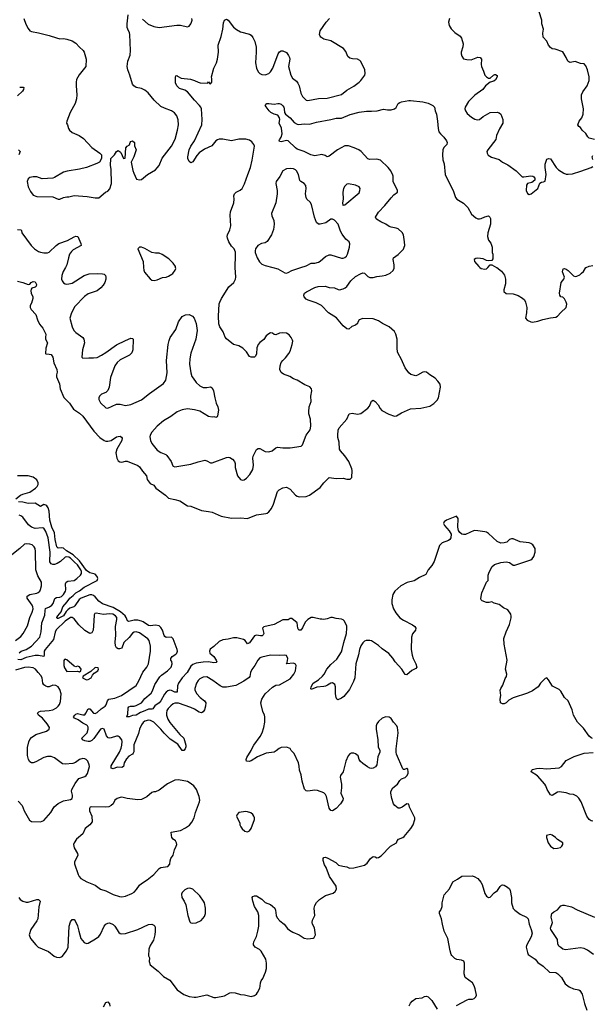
# Model space of a CAD drawing. Header units: inches. Extents: x 2293880 to 2522759, y 823965 to 1006879.
# Tile 56 of 256: x 2310376 to 2316844, y 911687 to 922797. Entities that reach past the tile are written whole.
import ezdxf

# ---------------------------------------------------------------- set-up
doc = ezdxf.new("R2010")
doc.units = ezdxf.units.IN
doc.header["$MEASUREMENT"] = 0
doc.layers.add('C3911', color=7, linetype='Continuous')
doc.layers.add('C3912', color=7, linetype='Continuous')

msp = doc.modelspace()

# ---------------------------------------------------------------- linework, layer by layer
at = {"layer": 'C3911', "color": 5}
for points, elevation in [([(2310350, 919847), (2310412, 919830), (2310470, 919807), (2310490, 919811), (2310505, 919830), (2310530, 919842), (2310550, 919837), (2310564, 919810), (2310562, 919790), (2310550, 919780), (2310514, 919766), (2310505, 919755), (2310501, 919739), (2310505, 919710), (2310524, 919670), (2310525, 919650), (2310510, 919597), (2310496, 919570), (2310493, 919550), (2310505, 919525), (2310559, 919470), (2310576, 919410), (2310600, 919360), (2310636, 919316), (2310671, 919250), (2310666, 919210), (2310668, 919190), (2310690, 919150), (2310670, 919090), (2310667, 919030), (2310670, 919026), (2310710, 919024), (2310730, 919017), (2310750, 918990), (2310763, 918923), (2310796, 918850), (2310799, 918821), (2310791, 918790), (2310793, 918767), (2310827, 918687), (2310834, 918630), (2310875, 918535), (2310937, 918470), (2310983, 918403), (2311050, 918357), (2311090, 918323), (2311213, 918153), (2311283, 918083), (2311330, 918050), (2311350, 918042), (2311370, 918039), (2311410, 918050), (2311470, 918088), (2311490, 918094), (2311510, 918096), (2311526, 918086), (2311534, 918074), (2311531, 918050), (2311475, 917950), (2311463, 917910), (2311473, 917850), (2311490, 917818), (2311508, 917808), (2311530, 917804), (2311570, 917817), (2311590, 917817), (2311710, 917767), (2311731, 917750), (2311763, 917703), (2311810, 917651), (2311816, 917610), (2311850, 917562), (2311890, 917546), (2311913, 917510), (2312023, 917430), (2312058, 917398), (2312130, 917384), (2312186, 917366), (2312270, 917311), (2312310, 917307), (2312430, 917259), (2312510, 917249), (2312550, 917238), (2312650, 917194), (2312770, 917173), (2312870, 917175), (2312950, 917168), (2313050, 917209), (2313156, 917224), (2313170, 917228), (2313190, 917244), (2313219, 917281), (2313244, 917330), (2313287, 917473), (2313307, 917493), (2313350, 917514), (2313390, 917521), (2313430, 917499), (2313490, 917432), (2313510, 917419), (2313534, 917414), (2313610, 917417), (2313650, 917432), (2313770, 917519), (2313810, 917572), (2313870, 917631), (2313950, 917620), (2314030, 917624), (2314070, 917613), (2314110, 917611), (2314129, 917631), (2314130, 917710), (2314126, 917730), (2314093, 917810), (2314050, 917875), (2313999, 917930), (2313988, 917950), (2313985, 918030), (2313970, 918084), (2313968, 918110), (2313975, 918165), (2313984, 918190), (2314072, 918290), (2314099, 918350), (2314130, 918358), (2314190, 918345), (2314230, 918353), (2314310, 918414), (2314326, 918434), (2314348, 918492), (2314370, 918502), (2314390, 918490), (2314426, 918450), (2314448, 918410), (2314468, 918388), (2314544, 918344), (2314610, 918324), (2314633, 918327), (2314690, 918362), (2314790, 918405), (2314908, 918412), (2315010, 918434), (2315053, 918467), (2315090, 918504), (2315107, 918530), (2315128, 918650), (2315125, 918685), (2315099, 918719), (2315070, 918750), (2315009, 918789), (2314970, 918821), (2314950, 918825), (2314930, 918821), (2314870, 918784), (2314850, 918777), (2314794, 918794), (2314770, 918810), (2314729, 918870), (2314685, 918970), (2314650, 919029), (2314642, 919050), (2314638, 919090), (2314638, 919190), (2314626, 919250), (2314610, 919278), (2314550, 919332), (2314473, 919370), (2314430, 919397), (2314370, 919423), (2314250, 919425), (2314211, 919409), (2314195, 919385), (2314191, 919370), (2314170, 919349), (2314126, 919334), (2314094, 919306), (2314070, 919307), (2314030, 919343), (2313953, 919433), (2313865, 919490), (2313784, 919570), (2313723, 919603), (2313634, 919630), (2313610, 919644), (2313590, 919670), (2313586, 919690), (2313594, 919710), (2313614, 919726), (2313710, 919776), (2313746, 919786), (2313828, 919788), (2313870, 919773), (2313930, 919770), (2313972, 919752), (2313990, 919750), (2314030, 919759), (2314052, 919770), (2314070, 919785), (2314116, 919850), (2314170, 919897), (2314224, 919930), (2314250, 919940), (2314270, 919935), (2314310, 919900), (2314329, 919889), (2314368, 919888), (2314410, 919899), (2314470, 919905), (2314510, 919915), (2314562, 919938), (2314593, 919967), (2314606, 919994), (2314606, 920000)], 220), ([(2310892, 920000), (2310866, 919954), (2310852, 919910), (2310850, 919870), (2310856, 919850), (2310870, 919829), (2310890, 919817), (2310910, 919814), (2310930, 919815), (2310970, 919825), (2311104, 919910), (2311162, 919930), (2311254, 919934), (2311310, 919930), (2311330, 919924), (2311344, 919910), (2311350, 919890), (2311348, 919870), (2311337, 919830), (2311320, 919800), (2311291, 919770), (2311250, 919738), (2311150, 919704), (2311108, 919672), (2311000, 919560), (2310961, 919490), (2310944, 919430), (2310968, 919330), (2310987, 919290), (2311010, 919266), (2311090, 919212), (2311101, 919190), (2311107, 919150), (2311086, 919070), (2311079, 918990), (2311090, 918976), (2311157, 918983), (2311210, 918980), (2311250, 918986), (2311301, 919010), (2311350, 919040), (2311470, 919127), (2311570, 919178), (2311630, 919202), (2311650, 919199), (2311656, 919190), (2311654, 919070), (2311644, 919036), (2311616, 919010), (2311510, 918959), (2311477, 918930), (2311450, 918892), (2311402, 918758), (2311385, 918650), (2311370, 918612), (2311350, 918591), (2311299, 918570), (2311277, 918550), (2311270, 918530), (2311270, 918510), (2311290, 918473), (2311350, 918416), (2311370, 918413), (2311470, 918458), (2311510, 918457), (2311570, 918443), (2311630, 918453), (2311753, 918507), (2311842, 918578), (2312001, 918690), (2312025, 918730), (2312036, 918770), (2312040, 918810), (2312034, 918950), (2312053, 919130), (2312063, 919177), (2312076, 919210), (2312138, 919302), (2312170, 919387), (2312210, 919448), (2312250, 919468), (2312290, 919471), (2312327, 919450), (2312348, 919428), (2312369, 919369), (2312379, 919290), (2312364, 919190), (2312308, 919032), (2312297, 918970), (2312294, 918910), (2312309, 918810), (2312322, 918770), (2312334, 918750), (2312370, 918702), (2312410, 918664), (2312450, 918645), (2312490, 918645), (2312530, 918655), (2312550, 918643), (2312566, 918610), (2312579, 918530), (2312597, 918470), (2312614, 918430), (2312620, 918390), (2312610, 918326), (2312605, 918315), (2312590, 918309), (2312575, 918315), (2312550, 918312), (2312510, 918321), (2312410, 918379), (2312350, 918396), (2312270, 918404), (2312210, 918393), (2312154, 918370), (2312082, 918318), (2312000, 918270), (2311927, 918210), (2311870, 918143), (2311850, 918110), (2311847, 918090), (2311852, 918050), (2311870, 918013), (2311930, 917939), (2311970, 917913), (2312025, 917890), (2312039, 917879), (2312088, 917810), (2312104, 917764), (2312110, 917757), (2312130, 917750), (2312310, 917782), (2312390, 917808), (2312466, 917826), (2312490, 917819), (2312530, 917796), (2312550, 917795), (2312710, 917856), (2312730, 917860), (2312750, 917858), (2312779, 917839), (2312803, 917810), (2312808, 917790), (2312810, 917742), (2312837, 917650), (2312870, 917608), (2312890, 917602), (2312910, 917605), (2312937, 917623), (2312976, 917664), (2313010, 917723), (2313018, 917770), (2313010, 917850), (2313014, 917870), (2313050, 917946), (2313070, 917958), (2313090, 917958), (2313150, 917926), (2313190, 917920), (2313229, 917930), (2313270, 917964), (2313288, 917972), (2313350, 917966), (2313430, 917966), (2313555, 917985), (2313570, 917998), (2313610, 918110), (2313656, 918170), (2313664, 918210), (2313662, 918290), (2313640, 918350), (2313640, 918370), (2313647, 918430), (2313667, 918490), (2313665, 918550), (2313675, 918610), (2313672, 918632), (2313653, 918653), (2313596, 918676), (2313510, 918728), (2313470, 918743), (2313429, 918769), (2313356, 918796), (2313330, 918817), (2313316, 918850), (2313318, 918890), (2313330, 918927), (2313347, 918950), (2313379, 918981), (2313415, 919030), (2313430, 919058), (2313453, 919133), (2313461, 919170), (2313459, 919179), (2313444, 919210), (2313420, 919240), (2313390, 919259), (2313350, 919264), (2313310, 919258), (2313270, 919241), (2313250, 919246), (2313230, 919259), (2313210, 919263), (2313190, 919253), (2313161, 919230), (2313133, 919187), (2313090, 919156), (2313068, 919130), (2313054, 919094), (2313050, 919026), (2313040, 919000), (2313030, 918989), (2312990, 918988), (2312970, 918998), (2312937, 919050), (2312897, 919090), (2312850, 919116), (2312790, 919132), (2312710, 919196), (2312696, 919216), (2312675, 919275), (2312637, 919330), (2312626, 919366), (2312620, 919450), (2312630, 919590), (2312637, 919610), (2312656, 919650), (2312738, 919782), (2312793, 919830), (2312813, 919867), (2312817, 919890), (2312811, 920000)], 240), ([(2311776, 920000), (2311779, 919970), (2311787, 919947), (2311850, 919871), (2311870, 919856), (2311894, 919854), (2311930, 919863), (2311990, 919888), (2312030, 919893), (2312058, 919902), (2312096, 919924), (2312107, 919933), (2312132, 919970), (2312138, 919990), (2312137, 920000)], 260), ([(2313237, 920000), (2313290, 919986), (2313370, 919942), (2313390, 919938), (2313410, 919943), (2313450, 919965), (2313553, 920000)], 240), ([(2315575, 920000), (2315590, 919988), (2315630, 919983), (2315650, 919986), (2315662, 920000)], 220), ([(2315765, 920000), (2315818, 919958), (2315853, 919913), (2315862, 919870), (2315865, 919815), (2315843, 919750), (2315846, 919730), (2315870, 919708), (2315950, 919703), (2316006, 919686), (2316055, 919655), (2316076, 919636), (2316091, 919610), (2316103, 919550), (2316099, 919490), (2316088, 919428), (2316108, 919408), (2316150, 919387), (2316170, 919384), (2316230, 919393), (2316285, 919415), (2316370, 919433), (2316430, 919439), (2316450, 919450), (2316487, 919493), (2316547, 919550), (2316555, 919585), (2316548, 919610), (2316528, 919648), (2316510, 919664), (2316489, 919670), (2316476, 919690), (2316472, 919710), (2316492, 919830), (2316523, 919870), (2316528, 919890), (2316508, 919950), (2316513, 919987), (2316529, 919991), (2316550, 919982), (2316570, 919968), (2316630, 919905), (2316650, 919899), (2316670, 919901), (2316702, 919918), (2316723, 919937), (2316743, 919957), (2316770, 919999), (2316773, 920000)], 220), ([(2310333, 917390), (2310385, 917430), (2310410, 917443), (2310490, 917467), (2310553, 917510), (2310572, 917530), (2310583, 917550), (2310585, 917570), (2310570, 917605), (2310530, 917635), (2310470, 917651), (2310350, 917651)], 220), ([(2316847, 914687), (2316830, 914694), (2316810, 914712), (2316743, 914803), (2316677, 914870), (2316630, 914950), (2316616, 915010), (2316570, 915109), (2316529, 915150), (2316490, 915219), (2316470, 915239), (2316395, 915275), (2316349, 915349), (2316330, 915369), (2316310, 915363), (2316259, 915310), (2316231, 915270), (2316170, 915225), (2316110, 915199), (2315950, 915145), (2315901, 915119), (2315872, 915090), (2315850, 915078), (2315830, 915078), (2315808, 915090), (2315802, 915130), (2315809, 915170), (2315803, 915230), (2315809, 915250), (2315834, 915286), (2315858, 915362), (2315873, 915387), (2315879, 915410), (2315865, 915470), (2315881, 915570), (2315849, 915749), (2315845, 915815), (2315869, 915890), (2315909, 915971), (2315928, 916048), (2315928, 916068), (2315922, 916090), (2315890, 916138), (2315840, 916160), (2315790, 916199), (2315734, 916214), (2315710, 916228), (2315680, 916220), (2315650, 916219), (2315599, 916239), (2315589, 916249), (2315585, 916265), (2315597, 916330), (2315649, 916451), (2315668, 916470), (2315669, 916530), (2315674, 916550), (2315710, 916622), (2315738, 916650), (2315810, 916671), (2315870, 916679), (2315910, 916671), (2315950, 916643), (2315970, 916643), (2316150, 916701), (2316166, 916714), (2316182, 916738), (2316197, 916790), (2316198, 916830), (2316172, 916872), (2316150, 916886), (2316130, 916894), (2316030, 916905), (2315950, 916938), (2315930, 916940), (2315910, 916932), (2315877, 916903), (2315850, 916892), (2315810, 916890), (2315770, 916907), (2315670, 916999), (2315650, 917013), (2315630, 917017), (2315550, 917030), (2315510, 917031), (2315410, 916987), (2315390, 916986), (2315370, 916991), (2315349, 917009), (2315333, 917033), (2315326, 917070), (2315330, 917170), (2315310, 917194), (2315195, 917150), (2315171, 917130), (2315164, 917110), (2315173, 917090), (2315227, 917030), (2315250, 916990), (2315247, 916950), (2315236, 916930), (2315221, 916919), (2315148, 916892), (2315116, 916864), (2315057, 916683), (2315030, 916638), (2314991, 916590), (2314965, 916535), (2314890, 916502), (2314830, 916463), (2314754, 916446), (2314681, 916410), (2314614, 916350), (2314592, 916310), (2314580, 916250), (2314581, 916210), (2314599, 916150), (2314623, 916103), (2314670, 916048), (2314710, 916021), (2314814, 915970), (2314839, 915950), (2314851, 915930), (2314846, 915910), (2314814, 915866), (2314803, 915830), (2314796, 915690), (2314808, 915628), (2314821, 915590), (2314852, 915530), (2314861, 915490), (2314850, 915474), (2314806, 915454), (2314750, 915404), (2314730, 915409), (2314692, 915470), (2314617, 915550), (2314590, 915593), (2314544, 915644), (2314470, 915696), (2314430, 915734), (2314350, 915786), (2314330, 915793), (2314290, 915793), (2314270, 915783), (2314250, 915765), (2314230, 915733), (2314214, 915690), (2314204, 915630), (2314171, 915530), (2314160, 915370), (2314147, 915330), (2314103, 915237), (2314039, 915161), (2314010, 915141), (2313970, 915121), (2313959, 915130), (2313950, 915148), (2313944, 915190), (2313943, 915270), (2313934, 915294), (2313910, 915315), (2313890, 915309), (2313854, 915286), (2313830, 915277), (2313810, 915271), (2313734, 915266), (2313670, 915238), (2313666, 915246), (2313670, 915270), (2313692, 915310), (2313751, 915349), (2313798, 915390), (2313814, 915410), (2313845, 915470), (2313890, 915519), (2313958, 915582), (2314010, 915665), (2314020, 915690), (2314036, 915770), (2314067, 915870), (2314072, 915930), (2314070, 915955), (2314044, 916010), (2314030, 916024), (2314010, 916033), (2313950, 916038), (2313910, 916052), (2313890, 916051), (2313850, 916035), (2313810, 916029), (2313790, 916034), (2313770, 916032), (2313690, 916051), (2313670, 916050), (2313630, 916027), (2313602, 915998), (2313570, 915934), (2313550, 915907), (2313530, 915908), (2313519, 915930), (2313510, 915990), (2313450, 916038), (2313430, 916038), (2313410, 916025), (2313350, 916025), (2313250, 915973), (2313135, 915945), (2313120, 915930), (2313132, 915870), (2313126, 915854), (2313114, 915846), (2313097, 915843), (2313050, 915851), (2313030, 915846), (2312970, 915765), (2312950, 915753), (2312922, 915790), (2312904, 915804), (2312830, 915823), (2312790, 915822), (2312730, 915806), (2312670, 915798), (2312630, 915780), (2312570, 915724), (2312527, 915693), (2312518, 915670), (2312525, 915650), (2312567, 915610), (2312597, 915570), (2312601, 915550), (2312597, 915543), (2312570, 915539), (2312510, 915551), (2312450, 915548), (2312370, 915534), (2312330, 915519), (2312310, 915502), (2312268, 915432), (2312210, 915370), (2312169, 915310), (2312160, 915280), (2312156, 915210), (2312130, 915209), (2312090, 915228), (2312072, 915232), (2312050, 915225), (2312030, 915210), (2312013, 915187), (2311971, 915109), (2311950, 915087), (2311904, 915056), (2311881, 915019), (2311870, 915015), (2311830, 915018), (2311790, 914997), (2311739, 914981), (2311690, 914948), (2311650, 914947), (2311611, 914929), (2311581, 914930), (2311587, 914933), (2311598, 914962), (2311602, 915030), (2311610, 915044), (2311629, 915051), (2311670, 915052), (2311690, 915058), (2311750, 915090), (2311790, 915138), (2311861, 915199), (2311876, 915224), (2311903, 915297), (2311958, 915382), (2311978, 915402), (2312047, 915450), (2312085, 915490), (2312098, 915530), (2312093, 915553), (2312083, 915570), (2312082, 915590), (2312100, 915610), (2312141, 915639), (2312151, 915650), (2312158, 915670), (2312155, 915690), (2312110, 915812), (2312090, 915830), (2312030, 915825), (2312015, 915835), (2312008, 915848), (2311990, 915910), (2311970, 915940), (2311950, 915956), (2311910, 915966), (2311850, 915958), (2311830, 915960), (2311770, 916002), (2311750, 916011), (2311710, 916020), (2311670, 916021), (2311610, 916007), (2311592, 916012), (2311580, 916050), (2311567, 916070), (2311515, 916115), (2311430, 916164), (2311310, 916206), (2311270, 916236), (2311230, 916285), (2311210, 916299), (2311190, 916306), (2311170, 916307), (2311069, 916271), (2311047, 916253), (2310999, 916181), (2310988, 916172), (2310944, 916156), (2310921, 916139), (2310901, 916119), (2310870, 916069), (2310810, 916040), (2310801, 916041), (2310795, 916050), (2310805, 916070), (2310844, 916116), (2310863, 916170), (2310912, 916228), (2310941, 916270), (2310981, 916299), (2311010, 916328), (2311050, 916351), (2311105, 916395), (2311252, 916468), (2311257, 916490), (2311250, 916514), (2311230, 916539), (2311170, 916557), (2311130, 916581), (2311051, 916691), (2310979, 916759), (2310905, 916805), (2310870, 916833), (2310850, 916838), (2310810, 916833), (2310795, 916850), (2310775, 916930), (2310768, 917008), (2310740, 917070), (2310718, 917150), (2310709, 917251), (2310697, 917290), (2310681, 917310), (2310670, 917319), (2310650, 917326), (2310610, 917304), (2310550, 917341), (2310470, 917338), (2310410, 917353), (2310364, 917356)], 220), ([(2310370, 915654), (2310394, 915670), (2310450, 915690), (2310510, 915727), (2310602, 915830), (2310620, 915890), (2310626, 915990), (2310661, 916079), (2310663, 916130), (2310669, 916151), (2310713, 916170), (2310740, 916190), (2310753, 916210), (2310773, 916267), (2310790, 916276), (2310830, 916281), (2310850, 916289), (2310869, 916310), (2310893, 916350), (2310896, 916364), (2310894, 916430), (2310901, 916450), (2310920, 916460), (2310990, 916469), (2311023, 916490), (2311062, 916530), (2311073, 916547), (2311073, 916570), (2311066, 916590), (2311030, 916646), (2310995, 916675), (2310950, 916721), (2310930, 916733), (2310910, 916736), (2310889, 916731), (2310838, 916682), (2310799, 916661), (2310770, 916651), (2310750, 916650), (2310730, 916655), (2310718, 916678), (2310721, 916790), (2310696, 916950), (2310670, 917022), (2310650, 917058), (2310630, 917064), (2310550, 917057), (2310510, 917069), (2310477, 917097), (2310410, 917184), (2310390, 917199), (2310370, 917206)], 240), ([(2310330, 915792), (2310390, 915836), (2310416, 915870), (2310463, 915957), (2310490, 916050), (2310516, 916110), (2310527, 916150), (2310526, 916170), (2310515, 916190), (2310460, 916270), (2310460, 916290), (2310490, 916312), (2310570, 916327), (2310586, 916334), (2310602, 916350), (2310610, 916367), (2310624, 916410), (2310624, 916450), (2310580, 916520), (2310557, 916590), (2310554, 916794), (2310550, 916830), (2310541, 916850), (2310516, 916870), (2310490, 916878), (2310457, 916883), (2310430, 916878), (2310378, 916830), (2310270, 916745)], 260), ([(2310368, 912890), (2310381, 912870), (2310410, 912851), (2310450, 912838), (2310470, 912839), (2310570, 912869), (2310590, 912868), (2310608, 912850), (2310594, 912786), (2310581, 912650), (2310570, 912627), (2310502, 912530), (2310482, 912470), (2310498, 912430), (2310557, 912357), (2310586, 912330), (2310702, 912282), (2310767, 912230), (2310790, 912217), (2310830, 912213), (2310855, 912225), (2310906, 912290), (2310923, 912330), (2310933, 912567), (2310950, 912616), (2310970, 912645), (2310990, 912642), (2311002, 912630), (2311030, 912572), (2311043, 912510), (2311068, 912428), (2311103, 912383), (2311130, 912373), (2311150, 912378), (2311234, 912426), (2311270, 912452), (2311290, 912479), (2311331, 912570), (2311349, 912591), (2311370, 912603), (2311390, 912605), (2311430, 912587), (2311450, 912570), (2311497, 912497), (2311510, 912485), (2311530, 912480), (2311570, 912487), (2311710, 912532), (2311830, 912587), (2311870, 912591), (2311890, 912581), (2311901, 912570), (2311907, 912550), (2311908, 912510), (2311903, 912470), (2311886, 912410), (2311848, 912350), (2311835, 912310), (2311832, 912232), (2311842, 912210), (2311838, 912170), (2311851, 912131), (2311940, 912060), (2312001, 912001), (2312070, 911959), (2312156, 911850), (2312230, 911796), (2312290, 911774), (2312347, 911767), (2312370, 911768), (2312490, 911795), (2312570, 911764), (2312590, 911762), (2312690, 911782), (2312750, 911815), (2312770, 911819), (2312810, 911815), (2312870, 911799), (2312914, 911794), (2312990, 911776), (2313030, 911785), (2313050, 911801), (2313062, 911818), (2313088, 911870), (2313094, 911890), (2313096, 911930), (2313104, 911950), (2313122, 911978), (2313153, 912050), (2313162, 912090), (2313164, 912150), (2313156, 912196), (2313105, 912285), (2313085, 912305), (2313037, 912330), (2313017, 912357), (2313015, 912370), (2313021, 912390), (2313049, 912451), (2313067, 912513), (2313076, 912570), (2313078, 912690), (2313066, 912730), (2313029, 912790), (2313009, 912851), (2313002, 912890), (2313010, 912902), (2313029, 912911), (2313050, 912911), (2313110, 912874), (2313150, 912835), (2313210, 912811), (2313233, 912793), (2313256, 912770), (2313267, 912750), (2313274, 912690), (2313284, 912664), (2313315, 912630), (2313364, 912590), (2313401, 912541), (2313423, 912523), (2313460, 912500), (2313531, 912470), (2313590, 912431), (2313630, 912427), (2313690, 912431), (2313701, 912439), (2313717, 912470), (2313704, 912550), (2313683, 912590), (2313679, 912610), (2313683, 912637), (2313709, 912690), (2313701, 912770), (2313710, 912801), (2313730, 912836), (2313761, 912870), (2313830, 912914), (2313918, 912942), (2313940, 912960), (2313954, 912986), (2313950, 913018), (2313876, 913130), (2313838, 913230), (2313820, 913260), (2313803, 913310), (2313804, 913330), (2313810, 913342), (2313830, 913347), (2313856, 913336), (2313945, 913285), (2313978, 913258), (2314025, 913245), (2314070, 913239), (2314102, 913222), (2314150, 913225), (2314270, 913256), (2314302, 913278), (2314338, 913330), (2314370, 913356), (2314390, 913351), (2314410, 913339), (2314430, 913342), (2314458, 913362), (2314563, 913470), (2314633, 913510), (2314641, 913530), (2314656, 913550), (2314705, 913570), (2314720, 913580), (2314794, 913670), (2314821, 913710), (2314841, 913770), (2314839, 913790), (2314779, 913910), (2314770, 913946), (2314750, 913949), (2314696, 913910), (2314670, 913898), (2314650, 913901), (2314613, 913930), (2314599, 913950), (2314581, 914010), (2314569, 914070), (2314569, 914089), (2314589, 914130), (2314642, 914170), (2314670, 914211), (2314689, 914231), (2314730, 914247), (2314750, 914263), (2314764, 914290), (2314765, 914310), (2314759, 914339), (2314750, 914348), (2314724, 914336), (2314710, 914335), (2314704, 914344), (2314632, 914510), (2314627, 914530), (2314627, 914570), (2314649, 914750), (2314645, 914810), (2314636, 914830), (2314598, 914870), (2314571, 914911), (2314550, 914926), (2314510, 914929), (2314470, 914914), (2314430, 914879), (2314411, 914850), (2314404, 914830), (2314401, 914790), (2314422, 914670), (2314426, 914590), (2314442, 914550), (2314444, 914530), (2314421, 914479), (2314410, 914390), (2314395, 914365), (2314370, 914351), (2314350, 914348), (2314330, 914351), (2314305, 914365), (2314250, 914403), (2314226, 914426), (2314212, 914450), (2314198, 914490), (2314170, 914514), (2314150, 914522), (2314120, 914520), (2314106, 914514), (2314087, 914490), (2314059, 914430), (2314028, 914310), (2314001, 914270), (2313995, 914250), (2314009, 914171), (2314010, 914130), (2314005, 914070), (2314030, 914010), (2314026, 913990), (2313998, 913950), (2313950, 913897), (2313910, 913869), (2313890, 913874), (2313870, 913899), (2313842, 914030), (2313830, 914054), (2313812, 914072), (2313739, 914099), (2313710, 914104), (2313629, 914090), (2313610, 914097), (2313594, 914114), (2313565, 914205), (2313556, 914276), (2313538, 914330), (2313534, 914374), (2313525, 914410), (2313475, 914515), (2313444, 914550), (2313430, 914574), (2313390, 914587), (2313330, 914583), (2313306, 914574), (2313274, 914546), (2313250, 914533), (2313161, 914519), (2313061, 914479), (2312990, 914435), (2312967, 914427), (2312938, 914430), (2312933, 914450), (2312943, 914470), (2312992, 914550), (2312998, 914570), (2313022, 914610), (2313092, 914708), (2313114, 914750), (2313134, 914810), (2313144, 914870), (2313144, 914930), (2313142, 914950), (2313124, 914990), (2313103, 915070), (2313101, 915090), (2313111, 915130), (2313150, 915190), (2313230, 915266), (2313270, 915287), (2313310, 915293), (2313430, 915360), (2313474, 915410), (2313492, 915450), (2313498, 915510), (2313490, 915525), (2313470, 915534), (2313390, 915530), (2313397, 915543), (2313406, 915590), (2313390, 915621), (2313370, 915627), (2313310, 915624), (2313210, 915627), (2313110, 915605), (2313090, 915595), (2313065, 915570), (2313033, 915510), (2312997, 915463), (2312982, 915430), (2312974, 915386), (2312967, 915373), (2312908, 915332), (2312818, 915282), (2312710, 915264), (2312670, 915266), (2312640, 915280), (2312559, 915339), (2312490, 915382), (2312450, 915378), (2312410, 915358), (2312390, 915341), (2312374, 915310), (2312355, 915250), (2312355, 915230), (2312375, 915190), (2312413, 915150), (2312463, 915110), (2312477, 915090), (2312475, 915050), (2312462, 915010), (2312450, 914988), (2312430, 914977), (2312402, 914982), (2312350, 915017), (2312310, 915035), (2312170, 915083), (2312130, 915083), (2312110, 915076), (2312084, 915056), (2312054, 915026), (2312039, 915001), (2312033, 914970), (2312035, 914950), (2312050, 914904), (2312070, 914867), (2312183, 914730), (2312231, 914690), (2312252, 914610), (2312252, 914590), (2312246, 914570), (2312230, 914550), (2312210, 914551), (2312161, 914621), (2312077, 914677), (2312006, 914746), (2311970, 914793), (2311890, 914869), (2311852, 914890), (2311830, 914893), (2311790, 914883), (2311770, 914867), (2311750, 914840), (2311730, 914792), (2311719, 914741), (2311665, 914615), (2311664, 914536), (2311659, 914521), (2311650, 914510), (2311610, 914487), (2311583, 914457), (2311557, 914410), (2311549, 914371), (2311530, 914359), (2311478, 914362), (2311430, 914344), (2311408, 914350), (2311410, 914377), (2311505, 914530), (2311523, 914577), (2311530, 914610), (2311532, 914652), (2311528, 914670), (2311503, 914703), (2311490, 914711), (2311470, 914712), (2311410, 914693), (2311390, 914691), (2311375, 914695), (2311356, 914716), (2311331, 914790), (2311310, 914799), (2311289, 914790), (2311215, 914685), (2311190, 914662), (2311170, 914652), (2311150, 914651), (2311110, 914658), (2311085, 914670), (2311076, 914690), (2311137, 914750), (2311151, 914790), (2311150, 914815), (2311143, 914830), (2311136, 914836), (2311090, 914860), (2311038, 914898), (2310996, 914916), (2310985, 914930), (2310998, 914950), (2311010, 914961), (2311030, 914967), (2311090, 914951), (2311110, 914954), (2311124, 914970), (2311150, 915020), (2311170, 915019), (2311210, 914970), (2311230, 914968), (2311250, 914978), (2311298, 915022), (2311341, 915050), (2311353, 915067), (2311366, 915110), (2311384, 915130), (2311450, 915141), (2311525, 915170), (2311690, 915285), (2311723, 915337), (2311765, 915435), (2311812, 915490), (2311831, 915530), (2311855, 915670), (2311852, 915728), (2311839, 915790), (2311825, 915810), (2311730, 915880), (2311690, 915888), (2311670, 915885), (2311650, 915874), (2311614, 915826), (2311553, 915770), (2311530, 915706), (2311502, 915698), (2311490, 915698), (2311470, 915708), (2311459, 915730), (2311454, 915774), (2311460, 915850), (2311458, 915950), (2311473, 916030), (2311473, 916050), (2311459, 916070), (2311427, 916090), (2311390, 916093), (2311324, 916084), (2311239, 916101), (2311224, 916096), (2311217, 916083), (2311214, 916010), (2311204, 915910), (2311190, 915877), (2311170, 915872), (2311110, 915903), (2311043, 915970), (2310990, 916035), (2310970, 916050), (2310950, 916050), (2310890, 916009), (2310788, 915912), (2310776, 915884), (2310756, 915804), (2310740, 915780), (2310663, 915690), (2310654, 915670), (2310654, 915626), (2310648, 915612), (2310590, 915622), (2310550, 915621), (2310450, 915601), (2310390, 915572), (2310356, 915576)], 240), ([(2310359, 913979), (2310405, 913930), (2310428, 913870), (2310486, 913766), (2310510, 913751), (2310610, 913747), (2310650, 913759), (2310728, 913850), (2310767, 913913), (2310810, 913954), (2310870, 913984), (2310950, 913999), (2310969, 914010), (2310974, 914026), (2310973, 914047), (2310961, 914090), (2310965, 914110), (2311003, 914177), (2311045, 914235), (2311110, 914256), (2311127, 914270), (2311142, 914290), (2311164, 914370), (2311162, 914390), (2311145, 914430), (2311127, 914450), (2311110, 914458), (2311090, 914460), (2311051, 914450), (2311005, 914415), (2310978, 914402), (2310890, 914395), (2310861, 914401), (2310770, 914466), (2310730, 914482), (2310690, 914481), (2310650, 914472), (2310559, 914421), (2310530, 914412), (2310510, 914412), (2310490, 914421), (2310475, 914450), (2310466, 914494), (2310466, 914586), (2310480, 914650), (2310490, 914673), (2310510, 914696), (2310559, 914730), (2310679, 914770), (2310709, 914791), (2310712, 914810), (2310687, 914850), (2310634, 914914), (2310587, 914950), (2310578, 914970), (2310592, 914988), (2310610, 914995), (2310710, 915003), (2310750, 915010), (2310790, 915030), (2310812, 915050), (2310825, 915070), (2310835, 915105), (2310843, 915190), (2310830, 915238), (2310809, 915269), (2310784, 915284), (2310750, 915286), (2310710, 915270), (2310690, 915270), (2310670, 915275), (2310650, 915290), (2310638, 915310), (2310629, 915370), (2310616, 915396), (2310584, 915430), (2310556, 915470), (2310530, 915483), (2310470, 915490), (2310430, 915487), (2310330, 915455)], 260), ([(2316850, 913754), (2316830, 913758), (2316810, 913772), (2316781, 913810), (2316719, 913970), (2316692, 914012), (2316670, 914034), (2316630, 914053), (2316590, 914058), (2316549, 914071), (2316470, 914083), (2316450, 914081), (2316390, 914044), (2316370, 914049), (2316334, 914110), (2316320, 914150), (2316308, 914170), (2316223, 914263), (2316155, 914310), (2316162, 914330), (2316170, 914336), (2316212, 914348), (2316250, 914352), (2316330, 914343), (2316470, 914355), (2316496, 914370), (2316550, 914437), (2316637, 914483), (2316750, 914522), (2316854, 914526)], 220), ([(2315310, 911673), (2315430, 911737), (2315450, 911744), (2315490, 911743), (2315510, 911751), (2315530, 911770), (2315537, 911790), (2315522, 911862), (2315510, 911895), (2315490, 911929), (2315409, 911990), (2315398, 912030), (2315402, 912110), (2315399, 912150), (2315392, 912172), (2315366, 912186), (2315313, 912193), (2315290, 912204), (2315256, 912236), (2315250, 912248), (2315238, 912290), (2315212, 912430), (2315172, 912512), (2315150, 912590), (2315140, 912650), (2315117, 912710), (2315119, 912730), (2315134, 912750), (2315149, 912789), (2315149, 912830), (2315170, 912922), (2315230, 912991), (2315269, 913070), (2315322, 913098), (2315370, 913131), (2315485, 913135), (2315510, 913128), (2315550, 913105), (2315586, 913066), (2315599, 913039), (2315630, 912938), (2315650, 912906), (2315670, 912891), (2315690, 912896), (2315736, 912944), (2315774, 912970), (2315803, 913017), (2315818, 913030), (2315830, 913035), (2315850, 913031), (2315886, 913010), (2315908, 912988), (2315917, 912970), (2315930, 912890), (2315930, 912832), (2315950, 912767), (2315967, 912747), (2316030, 912703), (2316101, 912670), (2316121, 912650), (2316130, 912590), (2316155, 912530), (2316164, 912490), (2316153, 912447), (2316101, 912350), (2316095, 912330), (2316111, 912270), (2316121, 912250), (2316197, 912197), (2316230, 912158), (2316290, 912118), (2316362, 912050), (2316430, 912044), (2316456, 912030), (2316494, 911990), (2316539, 911919), (2316583, 911883), (2316630, 911862), (2316690, 911851), (2316701, 911841), (2316730, 911801), (2316754, 911694), (2316782, 911622)], 220), ([(2316858, 912250), (2316790, 912299), (2316750, 912317), (2316710, 912324), (2316541, 912301), (2316509, 912309), (2316490, 912329), (2316464, 912344), (2316453, 912370), (2316450, 912418), (2316375, 912530), (2316370, 912546), (2316393, 912610), (2316379, 912670), (2316385, 912710), (2316409, 912730), (2316449, 912751), (2316490, 912796), (2316510, 912806), (2316530, 912806), (2316610, 912786), (2316671, 912751), (2316870, 912671)], 220), ([(2311322, 911658), (2311350, 911707), (2311370, 911716), (2311392, 911690), (2311395, 911665)], 220), ([(2314777, 911670), (2314790, 911699), (2314810, 911721), (2314850, 911751), (2314921, 911759), (2314950, 911774), (2314970, 911777), (2314990, 911771), (2315031, 911730), (2315090, 911631)], 220)]:
    msp.add_lwpolyline(points, dxfattribs=dict(at, elevation=elevation))
for points, elevation in [([(2310890, 915582), (2310882, 915578), (2310875, 915565), (2310874, 915510), (2310883, 915483), (2310910, 915442), (2311030, 915445), (2311050, 915438), (2311068, 915450), (2311069, 915470), (2311050, 915495), (2311030, 915502), (2311010, 915495), (2310990, 915502), (2310910, 915572), (2310896, 915576)], 260), ([(2311230, 915488), (2311180, 915440), (2311092, 915390), (2311085, 915370), (2311130, 915348), (2311150, 915351), (2311182, 915370), (2311199, 915401), (2311218, 915422), (2311258, 915450), (2311266, 915470), (2311262, 915482)], 260), ([(2312170, 914218), (2312130, 914215), (2312044, 914176), (2311950, 914104), (2311910, 914084), (2311890, 914083), (2311870, 914075), (2311813, 914027), (2311750, 913997), (2311710, 913994), (2311590, 914010), (2311530, 914023), (2311510, 914021), (2311478, 914010), (2311451, 913990), (2311431, 913950), (2311411, 913930), (2311384, 913916), (2311350, 913911), (2311190, 913915), (2311172, 913910), (2311163, 913897), (2311163, 913870), (2311191, 913810), (2311193, 913747), (2311170, 913710), (2311114, 913670), (2311091, 913610), (2311019, 913550), (2310991, 913510), (2310985, 913490), (2310991, 913451), (2311030, 913390), (2311032, 913370), (2310995, 913290), (2310996, 913270), (2311037, 913150), (2311048, 913128), (2311067, 913107), (2311133, 913070), (2311230, 913031), (2311290, 912984), (2311350, 912968), (2311430, 912924), (2311503, 912903), (2311530, 912899), (2311570, 912906), (2311644, 912936), (2311668, 912952), (2311697, 912983), (2311730, 913030), (2311751, 913049), (2311815, 913090), (2311890, 913150), (2311950, 913219), (2311970, 913231), (2312050, 913242), (2312073, 913267), (2312075, 913305), (2312082, 913330), (2312109, 913370), (2312124, 913430), (2312144, 913470), (2312149, 913490), (2312148, 913510), (2312135, 913530), (2312110, 913549), (2312094, 913570), (2312089, 913591), (2312088, 913630), (2312192, 913648), (2312250, 913676), (2312293, 913707), (2312319, 913741), (2312345, 913790), (2312361, 913850), (2312407, 913970), (2312410, 913990), (2312402, 914030), (2312373, 914110), (2312344, 914150), (2312290, 914191), (2312270, 914200)], 260), ([(2312930, 913861), (2312850, 913849), (2312831, 913830), (2312825, 913810), (2312862, 913730), (2312862, 913710), (2312872, 913690), (2312887, 913667), (2312920, 913640), (2312950, 913631), (2312970, 913645), (2312990, 913672), (2313029, 913770), (2313029, 913790), (2313022, 913810), (2313009, 913829), (2312986, 913846), (2312950, 913859)], 260), ([(2316370, 913601), (2316327, 913593), (2316325, 913570), (2316344, 913510), (2316370, 913471), (2316410, 913444), (2316450, 913447), (2316483, 913457), (2316498, 913470), (2316509, 913490), (2316509, 913510), (2316450, 913545), (2316429, 913570), (2316390, 913596)], 240), ([(2312297, 912997), (2312270, 912993), (2312241, 912979), (2312211, 912950), (2312203, 912930), (2312207, 912890), (2312235, 912850), (2312253, 912810), (2312277, 912690), (2312297, 912617), (2312310, 912606), (2312330, 912601), (2312370, 912607), (2312426, 912634), (2312463, 912677), (2312475, 912710), (2312474, 912770), (2312464, 912830), (2312452, 912852), (2312409, 912910), (2312330, 912984)], 260)]:
    msp.add_lwpolyline(points, close=True, dxfattribs=dict(at, elevation=elevation))
at = {"layer": 'C3912', "color": 5}
for points, elevation in [([(2310423, 922810), (2310446, 922746), (2310470, 922696), (2310490, 922671), (2310510, 922662), (2310590, 922650), (2310710, 922620), (2310791, 922591), (2310830, 922582), (2310870, 922584), (2310910, 922577), (2310970, 922557), (2311010, 922533), (2311050, 922487), (2311094, 922450), (2311105, 922430), (2311125, 922350), (2311122, 922270), (2311047, 922173), (2311019, 922121), (2311013, 922090), (2311013, 922050), (2311022, 921950), (2311018, 921902), (2311002, 921850), (2310946, 921750), (2310907, 921650), (2310906, 921630), (2310916, 921610), (2310926, 921570), (2310939, 921550), (2310970, 921523), (2311048, 921488), (2311097, 921457), (2311190, 921355), (2311283, 921290), (2311299, 921270), (2311301, 921230), (2311278, 921190), (2311246, 921174), (2311130, 921130), (2311050, 921109), (2310911, 921089), (2310870, 921076), (2310770, 921015), (2310751, 921009), (2310630, 921001), (2310570, 921023), (2310530, 921023), (2310490, 921017), (2310470, 921002), (2310462, 920970), (2310473, 920910), (2310498, 920858), (2310530, 920817), (2310570, 920803), (2310750, 920798), (2310810, 920772), (2310830, 920772), (2310870, 920791), (2310910, 920798), (2310930, 920796), (2310990, 920811), (2311137, 920803), (2311230, 920785), (2311270, 920788), (2311345, 920850), (2311370, 920862), (2311393, 920887), (2311412, 920950), (2311410, 921110), (2311401, 921150), (2311405, 921230), (2311447, 921273), (2311470, 921311), (2311490, 921319), (2311510, 921307), (2311517, 921297), (2311550, 921232), (2311566, 921234), (2311576, 921350), (2311590, 921371), (2311615, 921385), (2311622, 921410), (2311630, 921422), (2311649, 921431), (2311652, 921430), (2311671, 921410), (2311673, 921373), (2311690, 921330), (2311664, 921250), (2311636, 921190), (2311655, 921095), (2311664, 921064), (2311697, 920997), (2311728, 920988), (2311750, 920993), (2311820, 921050), (2311910, 921103), (2311930, 921124), (2311950, 921153), (2311987, 921233), (2312090, 921369), (2312132, 921450), (2312160, 921550), (2312171, 921611), (2312167, 921667), (2312151, 921711), (2312124, 921744), (2312090, 921770), (2312010, 921798), (2311970, 921816), (2311894, 921890), (2311827, 921970), (2311790, 922001), (2311750, 922019), (2311693, 922033), (2311665, 922050), (2311650, 922070), (2311621, 922170), (2311597, 922230), (2311591, 922270), (2311597, 922330), (2311625, 922395), (2311629, 922450), (2311621, 922630), (2311618, 922650), (2311596, 922690), (2311590, 922710), (2311590, 922750), (2311602, 922850)], 260), ([(2311764, 922804), (2311828, 922748), (2311890, 922720), (2311950, 922709), (2312150, 922735), (2312194, 922734), (2312270, 922715), (2312290, 922725), (2312309, 922750), (2312318, 922770), (2312324, 922790), (2312321, 922810)], 260), ([(2312811, 920000), (2312810, 920030), (2312814, 920110), (2312812, 920172), (2312799, 920210), (2312770, 920243), (2312739, 920290), (2312723, 920330), (2312720, 920350), (2312724, 920370), (2312750, 920426), (2312759, 920470), (2312752, 920590), (2312756, 920630), (2312793, 920730), (2312799, 920770), (2312796, 920810), (2312802, 920830), (2312821, 920850), (2312866, 920874), (2312887, 920893), (2312916, 920944), (2312951, 921050), (2312983, 921130), (2313003, 921210), (2313028, 921370), (2313022, 921390), (2312999, 921419), (2312970, 921437), (2312930, 921450), (2312850, 921450), (2312770, 921430), (2312670, 921450), (2312630, 921448), (2312610, 921441), (2312590, 921428), (2312545, 921375), (2312464, 921336), (2312405, 921295), (2312376, 921264), (2312330, 921192), (2312310, 921181), (2312290, 921196), (2312274, 921230), (2312274, 921250), (2312291, 921330), (2312310, 921371), (2312351, 921430), (2312432, 921610), (2312436, 921670), (2312428, 921790), (2312422, 921810), (2312408, 921830), (2312349, 921889), (2312270, 921981), (2312242, 922002), (2312182, 922022), (2312149, 922049), (2312137, 922083), (2312134, 922146), (2312138, 922162), (2312150, 922166), (2312158, 922158), (2312198, 922138), (2312305, 922125), (2312352, 922112), (2312390, 922091), (2312416, 922084), (2312498, 922082), (2312510, 922094), (2312518, 922078), (2312530, 922074), (2312546, 922090), (2312548, 922130), (2312542, 922150), (2312570, 922250), (2312598, 922310), (2312610, 922350), (2312620, 922430), (2312618, 922510), (2312652, 922608), (2312672, 922690), (2312677, 922763), (2312690, 922792), (2312710, 922801), (2312730, 922791), (2312791, 922711), (2312825, 922685), (2312870, 922660), (2312970, 922635), (2312990, 922621), (2313010, 922596), (2313031, 922550), (2313046, 922486), (2313048, 922430), (2313041, 922310), (2313049, 922250), (2313069, 922210), (2313090, 922189), (2313110, 922179), (2313150, 922175), (2313189, 922191), (2313210, 922209), (2313236, 922250), (2313295, 922410), (2313310, 922433), (2313330, 922444), (2313350, 922444), (2313390, 922425), (2313414, 922394), (2313424, 922370), (2313429, 922350), (2313413, 922270), (2313437, 922170), (2313457, 922137), (2313502, 922102), (2313519, 922079), (2313531, 922051), (2313550, 921968), (2313571, 921930), (2313610, 921890), (2313630, 921883), (2313750, 921909), (2313850, 921911), (2314010, 921953), (2314070, 922001), (2314152, 922048), (2314209, 922090), (2314229, 922110), (2314275, 922170), (2314279, 922190), (2314275, 922230), (2314230, 922325), (2314218, 922338), (2314190, 922353), (2314135, 922355), (2314104, 922364), (2314082, 922382), (2314059, 922439), (2314033, 922473), (2313890, 922557), (2313810, 922578), (2313778, 922598), (2313769, 922610), (2313764, 922630), (2313770, 922670), (2313837, 922770), (2313877, 922810)], 240), ([(2315231, 922811), (2315218, 922770), (2315226, 922730), (2315250, 922694), (2315290, 922653), (2315350, 922610), (2315366, 922590), (2315385, 922525), (2315381, 922490), (2315362, 922430), (2315362, 922410), (2315370, 922385), (2315390, 922355), (2315426, 922346), (2315476, 922344), (2315550, 922375), (2315576, 922370), (2315593, 922350), (2315587, 922290), (2315591, 922270), (2315616, 922216), (2315630, 922171), (2315647, 922150), (2315670, 922138), (2315690, 922136), (2315729, 922171), (2315742, 922178), (2315750, 922180), (2315768, 922168), (2315770, 922150), (2315750, 922118), (2315730, 922104), (2315690, 922090), (2315639, 922050), (2315607, 922010), (2315515, 921945), (2315445, 921875), (2315407, 921810), (2315405, 921790), (2315410, 921770), (2315430, 921739), (2315478, 921698), (2315515, 921675), (2315545, 921665), (2315570, 921670), (2315610, 921704), (2315690, 921750), (2315770, 921754), (2315790, 921747), (2315811, 921730), (2315833, 921670), (2315832, 921630), (2315794, 921566), (2315763, 921490), (2315754, 921446), (2315662, 921330), (2315654, 921310), (2315657, 921290), (2315668, 921268), (2315706, 921246), (2315790, 921218), (2315830, 921188), (2315890, 921158), (2315985, 921090), (2316050, 921024), (2316070, 921022), (2316150, 921036), (2316172, 921032), (2316184, 921024), (2316195, 921010), (2316194, 920986), (2316159, 920961), (2316113, 920947), (2316101, 920930), (2316095, 920870), (2316110, 920836), (2316130, 920823), (2316155, 920830), (2316228, 920890), (2316250, 920952), (2316270, 920965), (2316294, 920966), (2316310, 920974), (2316323, 921050), (2316310, 921130), (2316312, 921168), (2316330, 921222), (2316350, 921232), (2316370, 921225), (2316436, 921130), (2316462, 921102), (2316523, 921063), (2316550, 921053), (2316570, 921052), (2316621, 921059), (2316714, 921086), (2316832, 921128), (2316850, 921141)], 240), ([(2316870, 921444), (2316810, 921461), (2316793, 921473), (2316770, 921512), (2316729, 921550), (2316710, 921579), (2316692, 921592), (2316681, 921610), (2316694, 921650), (2316727, 921690), (2316741, 921730), (2316744, 921790), (2316723, 921903), (2316722, 921950), (2316736, 921984), (2316787, 922050), (2316809, 922110), (2316809, 922151), (2316790, 922230), (2316770, 922275), (2316750, 922297), (2316710, 922301), (2316650, 922323), (2316595, 922315), (2316579, 922320), (2316566, 922330), (2316549, 922370), (2316510, 922435), (2316423, 922463), (2316390, 922469), (2316370, 922484), (2316349, 922510), (2316330, 922555), (2316290, 922598), (2316286, 922646), (2316293, 922690), (2316275, 922750), (2316273, 922790), (2316244, 922884)], 240), ([(2310376, 922035), (2310416, 922036), (2310422, 922030), (2310419, 922010), (2310407, 921990), (2310350, 921938)], 240), ([(2314606, 920000), (2314606, 920030), (2314594, 920090), (2314599, 920110), (2314652, 920148), (2314710, 920208), (2314720, 920230), (2314725, 920250), (2314724, 920290), (2314711, 920370), (2314696, 920396), (2314650, 920435), (2314630, 920446), (2314570, 920455), (2314550, 920463), (2314511, 920491), (2314455, 920515), (2314406, 920546), (2314401, 920550), (2314396, 920570), (2314430, 920626), (2314501, 920699), (2314570, 920788), (2314601, 920819), (2314643, 920850), (2314644, 920870), (2314594, 920970), (2314594, 921030), (2314590, 921042), (2314569, 921090), (2314538, 921130), (2314450, 921211), (2314410, 921221), (2314330, 921220), (2314310, 921225), (2314232, 921310), (2314207, 921327), (2314155, 921350), (2314090, 921373), (2314050, 921373), (2313965, 921330), (2313870, 921255), (2313850, 921249), (2313826, 921266), (2313790, 921276), (2313710, 921260), (2313665, 921270), (2313590, 921311), (2313510, 921337), (2313490, 921350), (2313410, 921428), (2313388, 921432), (2313330, 921419), (2313310, 921424), (2313306, 921430), (2313310, 921442), (2313330, 921470), (2313339, 921510), (2313333, 921573), (2313305, 921630), (2313314, 921670), (2313312, 921690), (2313290, 921720), (2313249, 921730), (2313214, 921750), (2313194, 921770), (2313149, 921830), (2313169, 921850), (2313190, 921852), (2313250, 921842), (2313290, 921852), (2313308, 921852), (2313330, 921843), (2313350, 921824), (2313358, 921810), (2313365, 921790), (2313368, 921750), (2313379, 921730), (2313430, 921690), (2313476, 921636), (2313510, 921618), (2313530, 921615), (2313590, 921620), (2313650, 921618), (2313730, 921642), (2313890, 921670), (2313950, 921686), (2314010, 921687), (2314110, 921727), (2314210, 921754), (2314294, 921766), (2314350, 921763), (2314413, 921767), (2314487, 921787), (2314530, 921778), (2314570, 921778), (2314608, 921792), (2314630, 921807), (2314652, 921850), (2314670, 921862), (2314690, 921870), (2314770, 921883), (2314790, 921885), (2314931, 921871), (2314990, 921856), (2315043, 921830), (2315062, 921810), (2315069, 921770), (2315085, 921730), (2315096, 921650), (2315101, 921570), (2315112, 921532), (2315128, 921508), (2315168, 921470), (2315198, 921430), (2315205, 921410), (2315199, 921390), (2315166, 921354), (2315154, 921330), (2315150, 921270), (2315155, 921215), (2315169, 921169), (2315182, 921050), (2315210, 920985), (2315273, 920870), (2315298, 920790), (2315314, 920770), (2315390, 920728), (2315436, 920676), (2315481, 920602), (2315530, 920559), (2315550, 920548), (2315570, 920548), (2315590, 920553), (2315630, 920574), (2315670, 920582), (2315685, 920570), (2315693, 920553), (2315695, 920490), (2315662, 920390), (2315661, 920350), (2315671, 920310), (2315696, 920276), (2315714, 920230), (2315711, 920170), (2315719, 920150), (2315722, 920098), (2315710, 920078), (2315670, 920075), (2315650, 920078), (2315610, 920097), (2315550, 920105), (2315530, 920101), (2315511, 920090), (2315512, 920070), (2315563, 920010), (2315575, 920000)], 220), ([(2310362, 921330), (2310381, 921310), (2310368, 921270)], 240), ([(2316850, 921218), (2316841, 921250), (2316850, 921265)], 240), ([(2313553, 920000), (2313610, 920020), (2313670, 920049), (2313710, 920050), (2313750, 920060), (2313770, 920072), (2313830, 920125), (2313870, 920144), (2313890, 920143), (2314010, 920104), (2314030, 920105), (2314047, 920113), (2314066, 920130), (2314077, 920150), (2314103, 920230), (2314106, 920266), (2314099, 920290), (2314059, 920319), (2314017, 920377), (2313998, 920410), (2313975, 920490), (2313930, 920536), (2313910, 920545), (2313890, 920544), (2313834, 920506), (2313770, 920490), (2313750, 920491), (2313730, 920508), (2313707, 920567), (2313671, 920711), (2313656, 920736), (2313620, 920770), (2313610, 920790), (2313604, 920830), (2313610, 920890), (2313607, 920927), (2313589, 920949), (2313550, 920969), (2313541, 920981), (2313525, 921050), (2313504, 921090), (2313490, 921104), (2313470, 921114), (2313430, 921119), (2313388, 921112), (2313350, 921090), (2313313, 921027), (2313272, 920970), (2313269, 920950), (2313284, 920870), (2313285, 920830), (2313268, 920730), (2313221, 920610), (2313224, 920584), (2313248, 920530), (2313252, 920490), (2313241, 920430), (2313220, 920370), (2313170, 920292), (2313150, 920278), (2313109, 920271), (2313067, 920250), (2313039, 920210), (2313036, 920190), (2313037, 920170), (2313057, 920110), (2313083, 920063), (2313110, 920039), (2313150, 920022), (2313237, 920000)], 240), ([(2310350, 920430), (2310390, 920425), (2310397, 920417), (2310402, 920390), (2310505, 920250), (2310545, 920210), (2310590, 920180), (2310610, 920172), (2310650, 920165), (2310690, 920166), (2310710, 920175), (2310788, 920250), (2310818, 920270), (2310916, 920304), (2310990, 920348), (2311010, 920353), (2311031, 920350), (2311068, 920270), (2311071, 920250), (2310981, 920199), (2310960, 920180), (2310939, 920150), (2310926, 920110), (2310910, 920032), (2310892, 920000)], 240), ([(2312137, 920000), (2312136, 920010), (2312109, 920049), (2312059, 920099), (2311986, 920146), (2311950, 920162), (2311910, 920162), (2311870, 920170), (2311790, 920213), (2311750, 920229), (2311730, 920228), (2311712, 920210), (2311769, 920069), (2311776, 920000)], 260), ([(2315662, 920000), (2315689, 920031), (2315710, 920032), (2315762, 920002), (2315765, 920000)], 220), ([(2316773, 920000), (2316810, 920017), (2316850, 920023)], 220)]:
    msp.add_lwpolyline(points, dxfattribs=dict(at, elevation=elevation))
at = {"layer": 'C3912', "color": 5, "elevation": 240}
msp.add_lwpolyline([(2314090, 920945), (2314070, 920940), (2314050, 920918), (2314034, 920890), (2314024, 920850), (2314028, 920772), (2314021, 920730), (2314025, 920705), (2314030, 920702), (2314050, 920707), (2314210, 920843), (2314219, 920870), (2314221, 920890), (2314209, 920910), (2314170, 920929)], close=True, dxfattribs=at)

doc.saveas('drawing.dxf')
